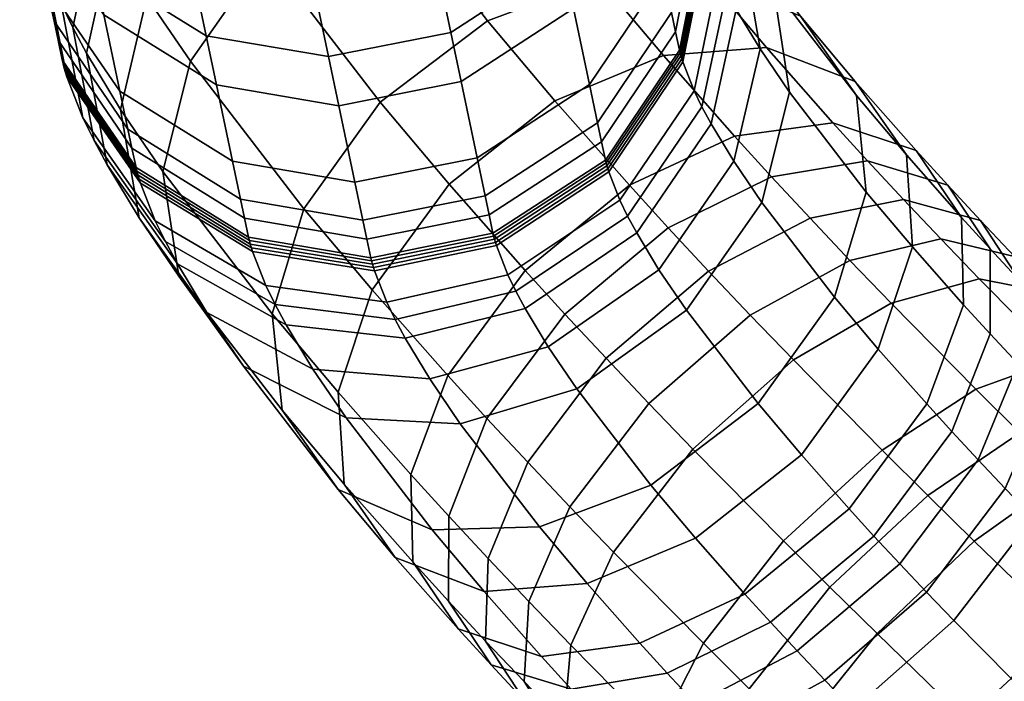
# Model space of a CAD drawing. Header units: millimetres. Extents: x 3220 to 3750, y -1010 to -478.
# Tile 77 of 219: x 3242 to 3266, y -613 to -597. Entities that reach past the tile are written whole.
import ezdxf

# ---------------------------------------------------------------- set-up
doc = ezdxf.new("R2010")
doc.units = ezdxf.units.MM
doc.header["$MEASUREMENT"] = 0
doc.layers.add('predefinito_01', color=7, linetype='Continuous', true_color=0x000000)

msp = doc.modelspace()

# ---------------------------------------------------------------- meshes
at = {"layer": 'predefinito_01'}
mesh = msp.add_polyface(dxfattribs=at)
corners = [(3259.311, -599.618, 435.577), (3260.201, -600.594, 436.519), (3262.51, -600.207, 434.646), (3261.677, -599.294, 433.766), (3262.215, -598.303, 429.513), (3263.677, -599.959, 431.299), (3264.771, -601.569, 428.703), (3263.443, -600.066, 427.081), (3260.077, -597.482, 431.812), (3257.598, -597.679, 433.486), (3260.893, -596.733, 427.557), (3262.241, -598.638, 425.304), (3258.63, -595.763, 429.671), (3256.05, -595.839, 431.195), (3260.246, -596.044, 421.322), (3262.48, -600.959, 423.42), (3260.635, -598.561, 419.74), (3258.697, -593.878, 423.175), (3256.226, -592.638, 424.874), (3259.925, -597.516, 417.761), (3259.965, -601.211, 418.508), (3259.292, -600.22, 416.632), (3259.478, -594.914, 419.182), (3257.851, -592.633, 420.819), (3259.352, -596.569, 415.689), (3258.748, -599.322, 414.667), (3258.858, -593.89, 416.941), (3257.168, -591.506, 418.352), (3259.118, -596.135, 414.623), (3258.526, -598.91, 413.656), (3258.605, -593.42, 415.787), (3258.92, -595.728, 413.539), (3258.339, -598.524, 412.628), (3258.391, -592.98, 414.615), (3258.632, -594.998, 411.325), (3258.066, -597.832, 410.529), (3258.08, -592.191, 412.221), (3258.608, -594.919, 411.059), (3258.043, -597.757, 410.276), (3258.053, -592.106, 411.932), (3258.585, -594.842, 410.792), (3258.021, -597.684, 410.024), (3258.029, -592.022, 411.644), (3258.565, -594.766, 410.525), (3258.002, -597.613, 409.77), (3258.007, -591.94, 411.355), (3258.548, -594.694, 410.262), (3257.986, -597.545, 409.523), (3257.988, -591.862, 411.068), (3258.453, -594.249, 408.591), (3257.892, -597.104, 407.866), (3257.892, -591.411, 409.376), (3258.356, -593.791, 406.862), (3257.795, -596.645, 406.135), (3257.796, -590.953, 407.647), (3258.164, -592.876, 403.413), (3257.603, -595.73, 402.687), (3257.603, -590.037, 404.197)]
mesh.append_faces([[corners[k] for k in face] for face in [(0, 1, 2, 3), (4, 5, 6, 7), (8, 3, 5, 4), (9, 0, 3, 8), (10, 4, 7, 11), (12, 8, 4, 10), (13, 9, 8, 12), (14, 11, 15, 16), (17, 10, 11, 14), (18, 12, 10, 17), (19, 16, 20, 21), (22, 14, 16, 19), (23, 17, 14, 22), (24, 19, 21, 25), (26, 22, 19, 24), (27, 23, 22, 26), (28, 24, 25, 29), (30, 26, 24, 28), (31, 28, 29, 32), (33, 30, 28, 31), (34, 31, 32, 35), (36, 33, 31, 34), (37, 34, 35, 38), (39, 36, 34, 37), (40, 37, 38, 41), (42, 39, 37, 40), (43, 40, 41, 44), (45, 42, 40, 43), (46, 43, 44, 47), (48, 45, 43, 46), (49, 46, 47, 50), (51, 48, 46, 49), (52, 49, 50, 53), (54, 51, 49, 52), (55, 52, 53, 56), (57, 54, 52, 55)]])
mesh = msp.add_polyface(dxfattribs=at)
corners = [(3254.99, -598.767, 434.489), (3256.784, -600.797, 436.678), (3259.311, -599.618, 435.577), (3257.598, -597.679, 433.486), (3253.369, -596.84, 432.089), (3256.05, -595.839, 431.195), (3250.787, -598.802, 432.203), (3252.444, -600.771, 434.655), (3250.675, -593.339, 426.715), (3253.477, -592.495, 426.062), (3248.034, -595.224, 426.711), (3253.477, -592.495, 426.062), (3256.05, -595.839, 431.195), (3258.63, -595.763, 429.671), (3256.226, -592.638, 424.874), (3249.638, -591.813, 423.826), (3252.487, -591.038, 423.304), (3255.3, -591.276, 422.295), (3258.697, -593.878, 423.175), (3257.851, -592.633, 420.819), (3256.89, -590.989, 417.083), (3257.168, -591.506, 418.352), (3258.858, -593.89, 416.941), (3258.605, -593.42, 415.787), (3256.654, -590.505, 415.792), (3258.391, -592.98, 414.615), (3258.066, -597.832, 410.529), (3258.339, -598.524, 412.628), (3256.554, -601.155, 411.975), (3256.286, -600.473, 409.907), (3258.043, -597.757, 410.276), (3256.263, -600.399, 409.658), (3258.021, -597.684, 410.024), (3256.242, -600.327, 409.409), (3258.002, -597.613, 409.77), (3256.223, -600.256, 409.159), (3257.986, -597.545, 409.523), (3256.207, -600.19, 408.916), (3257.892, -597.104, 407.866), (3256.113, -599.749, 407.263), (3257.795, -596.645, 406.135), (3256.017, -599.291, 405.532), (3255.824, -598.376, 402.084), (3253.308, -601.05, 405.217), (3253.116, -600.135, 401.768), (3257.603, -595.73, 402.687), (3252.731, -598.302, 394.859), (3250.176, -600.718, 401.777), (3249.791, -598.886, 394.868), (3255.439, -596.543, 395.175), (3257.219, -593.897, 395.778), (3257.779, -591.043, 396.504), (3258.164, -592.876, 403.413), (3252.483, -597.12, 390.405), (3249.543, -597.704, 390.414), (3255.191, -595.361, 390.721), (3256.97, -592.715, 391.323), (3252.235, -595.939, 385.952), (3249.295, -596.523, 385.961), (3254.943, -594.18, 386.267), (3256.722, -591.534, 386.87), (3251.987, -594.757, 381.496), (3249.046, -595.34, 381.505), (3254.695, -592.998, 381.811), (3256.474, -590.352, 382.414), (3251.739, -593.576, 377.042), (3248.798, -594.159, 377.051), (3254.447, -591.816, 377.358), (3254.199, -590.635, 372.904), (3251.491, -592.394, 372.588)]
mesh.append_faces([[corners[k] for k in face] for face in [(0, 1, 2, 3), (4, 0, 3, 5), (6, 7, 0, 4), (8, 4, 5, 9), (10, 6, 4, 8), (11, 12, 13, 14), (15, 8, 9, 16), (17, 14, 18, 19), (20, 21, 22, 23), (24, 20, 23, 25), (26, 27, 28, 29), (30, 26, 29, 31), (32, 30, 31, 33), (34, 32, 33, 35), (36, 34, 35, 37), (38, 36, 37, 39), (40, 38, 39, 41), (42, 41, 43, 44), (45, 40, 41, 42), (46, 44, 47, 48), (49, 42, 44, 46), (50, 45, 42, 49), (51, 52, 45, 50), (53, 46, 48, 54), (55, 49, 46, 53), (56, 50, 49, 55), (57, 53, 54, 58), (59, 55, 53, 57), (60, 56, 55, 59), (61, 57, 58, 62), (63, 59, 57, 61), (64, 60, 59, 63), (65, 61, 62, 66), (67, 63, 61, 65), (68, 67, 65, 69)]])
mesh = msp.add_polyface(dxfattribs=at)
corners = [(3246.226, -597.815, 425.972), (3248.953, -601.36, 431.413), (3250.787, -598.802, 432.203), (3248.034, -595.224, 426.711), (3245.177, -596.27, 423.048), (3246.975, -593.665, 423.759), (3244.543, -598.974, 421.919), (3245.556, -600.465, 424.741), (3243.726, -597.624, 418.962), (3244.329, -594.871, 419.984), (3244.219, -600.302, 417.711), (3244.99, -601.576, 420.498), (3243.392, -597.004, 417.441), (3243.983, -594.229, 418.408), (3243.905, -599.719, 416.276), (3243.109, -596.424, 415.895), (3243.69, -593.627, 416.806), (3243.638, -599.171, 414.819), (3243.252, -598.19, 411.842), (3242.699, -595.383, 412.737), (3245.019, -600.745, 410.906), (3245.375, -601.647, 413.641), (3243.219, -598.084, 411.484), (3242.664, -595.27, 412.357), (3244.989, -600.647, 410.576), (3243.189, -597.98, 411.125), (3242.632, -595.16, 411.977), (3244.961, -600.552, 410.247), (3243.161, -597.878, 410.766), (3242.603, -595.052, 411.596), (3244.936, -600.458, 409.917), (3243.137, -597.778, 410.4), (3242.578, -594.945, 411.205), (3244.914, -600.367, 409.583), (3243.037, -597.309, 408.639), (3242.476, -594.47, 409.423), (3244.815, -599.905, 407.851), (3242.941, -596.851, 406.914), (3242.38, -594.013, 407.699), (3244.719, -599.448, 406.125), (3242.748, -595.934, 403.458), (3242.187, -593.096, 404.242), (3244.527, -598.531, 402.671), (3247.235, -600.216, 402.074), (3247.427, -601.132, 405.525), (3244.142, -596.699, 395.763), (3242.363, -594.102, 396.551), (3246.85, -598.383, 395.165), (3249.791, -598.886, 394.868), (3250.176, -600.718, 401.777), (3243.894, -595.517, 391.309), (3242.115, -592.92, 392.097), (3246.602, -597.202, 390.711), (3249.543, -597.704, 390.414), (3246.354, -596.02, 386.258), (3243.646, -594.336, 386.855), (3249.295, -596.523, 385.961), (3249.046, -595.34, 381.505), (3246.106, -594.838, 381.802)]
mesh.append_faces([[corners[k] for k in face] for face in [(0, 1, 2, 3), (4, 0, 3, 5), (6, 7, 0, 4), (8, 6, 4, 9), (10, 11, 6, 8), (12, 8, 9, 13), (14, 10, 8, 12), (15, 12, 13, 16), (17, 14, 12, 15), (18, 17, 15, 19), (20, 21, 17, 18), (22, 18, 19, 23), (24, 20, 18, 22), (25, 22, 23, 26), (27, 24, 22, 25), (28, 25, 26, 29), (30, 27, 25, 28), (31, 28, 29, 32), (33, 30, 28, 31), (34, 31, 32, 35), (36, 33, 31, 34), (37, 34, 35, 38), (39, 36, 34, 37), (40, 37, 38, 41), (42, 39, 37, 40), (43, 44, 39, 42), (45, 42, 40, 46), (47, 43, 42, 45), (48, 49, 43, 47), (50, 45, 46, 51), (52, 47, 45, 50), (53, 48, 47, 52), (54, 52, 50, 55), (56, 53, 52, 54), (57, 56, 54, 58)]])
mesh = msp.add_polyface(dxfattribs=at)
corners = [(3248.953, -601.36, 431.413), (3250.595, -603.31, 433.842), (3252.444, -600.771, 434.655), (3250.787, -598.802, 432.203), (3248.188, -603.886, 429.991), (3249.772, -605.768, 432.335), (3248.426, -606.206, 428.108), (3249.92, -607.981, 430.318), (3249.775, -608.112, 425.855), (3251.147, -609.743, 427.886), (3245.556, -600.465, 424.741), (3246.226, -597.815, 425.972), (3245.945, -602.981, 423.158), (3247.495, -605.148, 421.306), (3249.966, -606.388, 419.607), (3252.038, -609.082, 423.741), (3244.99, -601.576, 420.498), (3244.543, -598.974, 421.919), (3246.617, -603.857, 418.86), (3249.168, -605.214, 417.384), (3245.908, -602.686, 416.299), (3244.219, -600.302, 417.711), (3248.524, -604.151, 415.057), (3251.39, -604.475, 414.237), (3251.981, -605.452, 416.376), (3245.62, -602.15, 414.981), (3243.905, -599.719, 416.276), (3248.261, -603.663, 413.859), (3251.148, -604.026, 413.137), (3245.375, -601.647, 413.641), (3243.638, -599.171, 414.819), (3248.039, -603.206, 412.641), (3250.944, -603.607, 412.018), (3247.716, -602.386, 410.154), (3245.019, -600.745, 410.906), (3250.647, -602.853, 409.733), (3247.688, -602.297, 409.855), (3244.989, -600.647, 410.576), (3250.622, -602.772, 409.458), (3247.663, -602.211, 409.556), (3244.961, -600.552, 410.247), (3250.599, -602.692, 409.183), (3247.64, -602.126, 409.256), (3244.936, -600.458, 409.917), (3250.578, -602.614, 408.907), (3247.621, -602.044, 408.956), (3244.914, -600.367, 409.583), (3250.56, -602.539, 408.635), (3247.524, -601.59, 407.253), (3244.815, -599.905, 407.851), (3250.464, -602.092, 406.956), (3247.427, -601.132, 405.525), (3244.719, -599.448, 406.125), (3250.368, -601.634, 405.227), (3250.176, -600.718, 401.777), (3247.235, -600.216, 402.074)]
mesh.append_faces([[corners[k] for k in face] for face in [(0, 1, 2, 3), (4, 5, 1, 0), (6, 7, 5, 4), (8, 9, 7, 6), (10, 4, 0, 11), (12, 6, 4, 10), (13, 8, 6, 12), (14, 15, 8, 13), (16, 12, 10, 17), (18, 13, 12, 16), (19, 14, 13, 18), (20, 18, 16, 21), (22, 19, 18, 20), (23, 24, 19, 22), (25, 20, 21, 26), (27, 22, 20, 25), (28, 23, 22, 27), (29, 25, 26, 30), (31, 27, 25, 29), (32, 28, 27, 31), (33, 31, 29, 34), (35, 32, 31, 33), (36, 33, 34, 37), (38, 35, 33, 36), (39, 36, 37, 40), (41, 38, 36, 39), (42, 39, 40, 43), (44, 41, 39, 42), (45, 42, 43, 46), (47, 44, 42, 45), (48, 45, 46, 49), (50, 47, 45, 48), (51, 48, 49, 52), (53, 50, 48, 51), (54, 53, 51, 55)]])
mesh = msp.add_polyface(dxfattribs=at)
corners = [(3260.486, -609.347, 442.036), (3261.601, -610.455, 442.669), (3263.959, -608.251, 442.335), (3262.863, -607.161, 441.713), (3260.725, -604.996, 440.282), (3265.118, -605.698, 440.387), (3263.074, -603.628, 439.019), (3258.304, -607.137, 440.576), (3256.4, -609.617, 439.707), (3258.561, -611.805, 441.154), (3259.689, -603.922, 439.468), (3262.085, -602.602, 438.242), (3257.246, -606.039, 439.744), (3255.351, -608.529, 438.883), (3262.085, -602.602, 438.242), (3263.074, -603.628, 439.019), (3265.195, -603.042, 436.983), (3264.27, -602.083, 436.256), (3258.686, -602.862, 438.595), (3261.127, -601.59, 437.408), (3256.22, -604.956, 438.852), (3261.127, -601.59, 437.408), (3263.375, -601.137, 435.477), (3257.716, -601.819, 437.664), (3260.201, -600.594, 436.519), (3255.229, -603.891, 437.9), (3262.51, -600.207, 434.646), (3265.228, -601.642, 432.861), (3264.437, -600.792, 432.103), (3260.201, -600.594, 436.519), (3256.784, -600.797, 436.678), (3259.311, -599.618, 435.577), (3254.277, -602.846, 436.893), (3263.932, -606.054, 424.979), (3264.538, -606.718, 425.619), (3262.662, -609.228, 424.776), (3262.066, -608.574, 424.145), (3261.677, -599.294, 433.766), (3263.677, -599.959, 431.299), (3260.918, -607.275, 422.744), (3259.559, -610.623, 424.36), (3258.372, -609.279, 422.91), (3262.768, -604.736, 423.557), (3263.59, -602.278, 425.064), (3264.818, -603.669, 426.563), (3257.299, -608.005, 421.323), (3255.764, -610.367, 423.913), (3254.618, -609.005, 422.217), (3259.881, -606.042, 421.208), (3261.715, -603.485, 421.999), (3262.48, -600.959, 423.42), (3262.241, -598.638, 425.304), (3263.443, -600.066, 427.081), (3258.157, -603.802, 417.769), (3255.516, -605.687, 417.766), (3259.965, -601.211, 418.508), (3260.635, -598.561, 419.74), (3257.493, -602.825, 415.921), (3254.83, -604.677, 415.854), (3259.292, -600.22, 416.632), (3256.958, -601.941, 413.985), (3254.276, -603.762, 413.852), (3258.748, -599.322, 414.667), (3258.526, -598.91, 413.656), (3256.739, -601.535, 412.988), (3258.339, -598.524, 412.628), (3256.554, -601.155, 411.975)]
mesh.append_faces([[corners[k] for k in face] for face in [(0, 1, 2, 3), (4, 3, 5, 6), (7, 0, 3, 4), (8, 9, 0, 7), (10, 4, 6, 11), (12, 7, 4, 10), (13, 8, 7, 12), (14, 15, 16, 17), (18, 10, 11, 19), (20, 12, 10, 18), (21, 14, 17, 22), (23, 18, 19, 24), (25, 20, 18, 23), (26, 22, 27, 28), (29, 21, 22, 26), (30, 23, 24, 31), (32, 25, 23, 30), (33, 34, 35, 36), (37, 26, 28, 38), (39, 36, 40, 41), (42, 33, 36, 39), (43, 44, 33, 42), (45, 41, 46, 47), (48, 39, 41, 45), (49, 42, 39, 48), (50, 43, 42, 49), (51, 52, 43, 50), (53, 48, 45, 54), (55, 49, 48, 53), (56, 50, 49, 55), (57, 53, 54, 58), (59, 55, 53, 57), (60, 57, 58, 61), (62, 59, 57, 60), (63, 62, 60, 64), (65, 63, 64, 66)]])
mesh = msp.add_polyface(dxfattribs=at)
corners = [(3254.335, -607.456, 437.999), (3255.351, -608.529, 438.883), (3257.246, -606.039, 439.744), (3256.22, -604.956, 438.852), (3253.382, -609.769, 436.347), (3254.362, -610.804, 437.2), (3253.354, -606.401, 437.057), (3255.229, -603.891, 437.9), (3252.435, -608.75, 435.438), (3252.41, -605.366, 436.059), (3254.277, -602.846, 436.893), (3251.524, -607.751, 434.475), (3251.571, -609.851, 432.335), (3252.43, -610.792, 433.243), (3252.444, -600.771, 434.655), (3256.784, -600.797, 436.678), (3254.99, -598.767, 434.489), (3250.595, -603.31, 433.842), (3249.772, -605.768, 432.335), (3249.92, -607.981, 430.318), (3252.038, -609.082, 423.741), (3253.285, -610.564, 425.587), (3251.147, -609.743, 427.886), (3249.775, -608.112, 425.855), (3252.714, -606.53, 418.418), (3254.618, -609.005, 422.217), (3249.966, -606.388, 419.607), (3255.516, -605.687, 417.766), (3257.299, -608.005, 421.323), (3251.981, -605.452, 416.376), (3249.168, -605.214, 417.384), (3254.83, -604.677, 415.854), (3254.276, -603.762, 413.852), (3251.39, -604.475, 414.237), (3254.05, -603.343, 412.821), (3251.148, -604.026, 413.137), (3256.739, -601.535, 412.988), (3256.958, -601.941, 413.985), (3253.859, -602.95, 411.774), (3250.944, -603.607, 412.018), (3256.554, -601.155, 411.975), (3253.581, -602.245, 409.635), (3250.647, -602.853, 409.733), (3256.286, -600.473, 409.907), (3253.557, -602.168, 409.377), (3250.622, -602.772, 409.458), (3256.263, -600.399, 409.658), (3253.535, -602.094, 409.12), (3250.599, -602.692, 409.183), (3256.242, -600.327, 409.409), (3253.516, -602.021, 408.862), (3250.578, -602.614, 408.907), (3256.223, -600.256, 409.159), (3253.499, -601.951, 408.609), (3250.56, -602.539, 408.635), (3256.207, -600.19, 408.916), (3253.405, -601.509, 406.947), (3250.464, -602.092, 406.956), (3256.113, -599.749, 407.263), (3253.308, -601.05, 405.217), (3250.368, -601.634, 405.227), (3256.017, -599.291, 405.532), (3253.116, -600.135, 401.768), (3250.176, -600.718, 401.777)]
mesh.append_faces([[corners[k] for k in face] for face in [(0, 1, 2, 3), (4, 5, 1, 0), (6, 0, 3, 7), (8, 4, 0, 6), (9, 6, 7, 10), (11, 8, 6, 9), (12, 13, 8, 11), (14, 10, 15, 16), (17, 9, 10, 14), (18, 11, 9, 17), (19, 12, 11, 18), (20, 21, 22, 23), (24, 25, 20, 26), (27, 28, 25, 24), (29, 24, 26, 30), (31, 27, 24, 29), (32, 31, 29, 33), (34, 32, 33, 35), (36, 37, 32, 34), (38, 34, 35, 39), (40, 36, 34, 38), (41, 38, 39, 42), (43, 40, 38, 41), (44, 41, 42, 45), (46, 43, 41, 44), (47, 44, 45, 48), (49, 46, 44, 47), (50, 47, 48, 51), (52, 49, 47, 50), (53, 50, 51, 54), (55, 52, 50, 53), (56, 53, 54, 57), (58, 55, 53, 56), (59, 56, 57, 60), (61, 58, 56, 59), (62, 59, 60, 63)]])
mesh = msp.add_polyface(dxfattribs=at)
corners = [(3270.489, -606.982, 436.399), (3272.467, -608.901, 437.218), (3272.786, -609.723, 434.096), (3270.976, -607.967, 433.345), (3269.113, -606.962, 439.337), (3271.26, -609.044, 440.227), (3267.247, -607.803, 441.528), (3269.528, -610.016, 442.473), (3263.959, -608.251, 442.335), (3265.078, -609.352, 442.9), (3267.247, -607.803, 441.528), (3266.172, -606.746, 440.985), (3270.122, -607.127, 432.914), (3270.564, -609.592, 430.861), (3269.771, -608.812, 430.46), (3269.557, -606.065, 435.928), (3268.101, -605.966, 438.826), (3266.172, -606.746, 440.985), (3262.863, -607.161, 441.713), (3265.118, -605.698, 440.387), (3268.991, -608.037, 430.017), (3268.631, -610.933, 428.675), (3267.89, -610.197, 428.255), (3269.283, -606.293, 432.438), (3268.641, -605.155, 435.408), (3267.108, -604.979, 438.263), (3265.118, -605.698, 440.387), (3267.518, -606.545, 429.031), (3266.492, -608.782, 427.319), (3267.691, -604.68, 431.373), (3266.891, -603.383, 434.237), (3265.195, -603.042, 436.983), (3263.074, -603.628, 439.019), (3266.808, -605.808, 428.474), (3265.819, -608.083, 426.791), (3266.923, -603.884, 430.77), (3266.046, -602.506, 433.573), (3264.27, -602.083, 436.256), (3265.167, -607.395, 426.224), (3263.925, -610.574, 425.93), (3263.283, -609.896, 425.371), (3266.121, -605.083, 427.876), (3266.18, -603.099, 430.123), (3265.228, -601.642, 432.861), (3263.375, -601.137, 435.477), (3264.538, -606.718, 425.619), (3262.662, -609.228, 424.776), (3265.457, -604.369, 427.238), (3265.462, -602.327, 429.433), (3264.437, -600.792, 432.103), (3264.818, -603.669, 426.563), (3263.932, -606.054, 424.979), (3264.771, -601.569, 428.703), (3263.677, -599.959, 431.299), (3263.443, -600.066, 427.081), (3263.59, -602.278, 425.064)]
mesh.append_faces([[corners[k] for k in face] for face in [(0, 1, 2, 3), (4, 5, 1, 0), (6, 7, 5, 4), (8, 9, 10, 11), (12, 3, 13, 14), (15, 0, 3, 12), (16, 4, 0, 15), (17, 6, 4, 16), (18, 8, 11, 19), (20, 14, 21, 22), (23, 12, 14, 20), (24, 15, 12, 23), (25, 16, 15, 24), (26, 17, 16, 25), (27, 20, 22, 28), (29, 23, 20, 27), (30, 24, 23, 29), (31, 25, 24, 30), (32, 26, 25, 31), (33, 27, 28, 34), (35, 29, 27, 33), (36, 30, 29, 35), (37, 31, 30, 36), (38, 34, 39, 40), (41, 33, 34, 38), (42, 35, 33, 41), (43, 36, 35, 42), (44, 37, 36, 43), (45, 38, 40, 46), (47, 41, 38, 45), (48, 42, 41, 47), (49, 43, 42, 48), (50, 47, 45, 51), (52, 48, 47, 50), (53, 49, 48, 52), (54, 52, 50, 55)]])
mesh = msp.add_polyface(dxfattribs=at)
corners = [(3276.015, -617.925, 430.661), (3277.75, -619.488, 430.621), (3275.642, -621.774, 429.695), (3273.939, -620.24, 429.734), (3272.397, -616.316, 445.082), (3274.937, -618.645, 445.288), (3276.719, -616.731, 443.821), (3274.279, -614.494, 443.624), (3270.181, -618.655, 445.462), (3272.764, -621.023, 445.671), (3272.262, -618.702, 429.598), (3271.766, -622.619, 430.117), (3270.046, -621.042, 429.977), (3274.307, -616.359, 430.523), (3275.75, -614.527, 432.406), (3277.55, -616.177, 432.552), (3269.897, -613.981, 444.613), (3271.877, -612.25, 443.173), (3267.639, -616.281, 444.985), (3265.625, -618.654, 444.066), (3268.137, -620.999, 444.537), (3264.271, -620.569, 442.199), (3266.693, -622.831, 442.653), (3270.611, -617.16, 429.288), (3268.353, -619.461, 429.66), (3272.625, -614.788, 430.207), (3273.979, -612.872, 432.074), (3274.651, -611.497, 434.651), (3276.558, -613.278, 435.009), (3274.503, -610.838, 437.825), (3276.586, -612.783, 438.216), (3273.47, -611.147, 440.886), (3275.731, -613.259, 441.31), (3271.877, -612.25, 443.173), (3274.279, -614.494, 443.624), (3267.453, -611.655, 443.884), (3269.528, -610.016, 442.473), (3265.153, -613.916, 444.244), (3266.698, -617.886, 429.167), (3266.373, -621.191, 431.1), (3264.622, -619.525, 430.578), (3268.997, -615.625, 428.807), (3270.98, -613.223, 429.717), (3272.247, -611.224, 431.558), (3272.786, -609.723, 434.096), (3272.467, -608.901, 437.218), (3271.26, -609.044, 440.227), (3269.528, -610.016, 442.473), (3265.078, -609.352, 442.9), (3267.247, -607.803, 441.528), (3267.429, -614.104, 428.157), (3265.09, -616.326, 428.501), (3269.383, -611.674, 429.055), (3270.564, -609.592, 430.861), (3270.976, -607.967, 433.345), (3268.631, -610.933, 428.675), (3266.691, -613.377, 427.784), (3269.771, -608.812, 430.46), (3267.89, -610.197, 428.255), (3265.964, -612.655, 427.372), (3266.492, -608.782, 427.319), (3264.588, -611.262, 426.451)]
mesh.append_faces([[corners[k] for k in face] for face in [(0, 1, 2, 3), (4, 5, 6, 7), (8, 9, 5, 4), (10, 3, 11, 12), (13, 0, 3, 10), (14, 15, 0, 13), (16, 4, 7, 17), (18, 8, 4, 16), (19, 20, 8, 18), (21, 22, 20, 19), (23, 10, 12, 24), (25, 13, 10, 23), (26, 14, 13, 25), (27, 28, 14, 26), (29, 30, 28, 27), (31, 32, 30, 29), (33, 34, 32, 31), (35, 16, 17, 36), (37, 18, 16, 35), (38, 24, 39, 40), (41, 23, 24, 38), (42, 25, 23, 41), (43, 26, 25, 42), (44, 27, 26, 43), (45, 29, 27, 44), (46, 31, 29, 45), (47, 33, 31, 46), (48, 35, 36, 49), (50, 41, 38, 51), (52, 42, 41, 50), (53, 43, 42, 52), (54, 44, 43, 53), (55, 52, 50, 56), (57, 53, 52, 55), (58, 55, 56, 59), (60, 58, 59, 61)]])
mesh = msp.add_polyface(dxfattribs=at)
corners = [(3258.521, -615.02, 439.993), (3259.604, -616.086, 440.54), (3260.785, -614.004, 442.346), (3259.661, -612.899, 441.778), (3258.169, -616.705, 437.539), (3259.192, -617.712, 438.056), (3258.735, -617.767, 434.525), (3259.679, -618.696, 435.002), (3257.459, -613.965, 439.391), (3258.561, -611.805, 441.154), (3257.167, -615.709, 436.97), (3257.81, -616.847, 434), (3259.343, -617.023, 431.146), (3260.191, -617.866, 431.627), (3255.374, -611.854, 437.995), (3256.4, -609.617, 439.707), (3255.201, -613.718, 435.654), (3256.001, -615.016, 432.789), (3257.697, -615.356, 430.044), (3259.818, -614.77, 428.008), (3261.333, -616.304, 429.021), (3254.362, -610.804, 437.2), (3255.351, -608.529, 438.883), (3254.247, -612.728, 434.905), (3255.125, -614.106, 432.101), (3256.9, -614.529, 429.418), (3259.085, -614.011, 427.432), (3253.323, -611.752, 434.1), (3253.382, -609.769, 436.347), (3254.275, -613.209, 431.362), (3256.128, -613.714, 428.746), (3258.376, -613.262, 426.815), (3252.43, -610.792, 433.243), (3252.435, -608.75, 435.438), (3253.455, -612.327, 430.574), (3255.382, -612.912, 428.03), (3257.691, -612.525, 426.157), (3260.176, -611.299, 425.012), (3260.817, -611.989, 425.628), (3252.665, -611.461, 429.739), (3251.571, -609.851, 432.335), (3254.665, -612.126, 427.272), (3257.032, -611.802, 425.46), (3259.559, -610.623, 424.36), (3251.147, -609.743, 427.886), (3249.92, -607.981, 430.318), (3253.285, -610.564, 425.587), (3255.764, -610.367, 423.913), (3258.372, -609.279, 422.91), (3254.618, -609.005, 422.217), (3252.038, -609.082, 423.741)]
mesh.append_faces([[corners[k] for k in face] for face in [(0, 1, 2, 3), (4, 5, 1, 0), (6, 7, 5, 4), (8, 0, 3, 9), (10, 4, 0, 8), (11, 6, 4, 10), (12, 13, 6, 11), (14, 8, 9, 15), (16, 10, 8, 14), (17, 11, 10, 16), (18, 12, 11, 17), (19, 20, 12, 18), (21, 14, 15, 22), (23, 16, 14, 21), (24, 17, 16, 23), (25, 18, 17, 24), (26, 19, 18, 25), (27, 23, 21, 28), (29, 24, 23, 27), (30, 25, 24, 29), (31, 26, 25, 30), (32, 27, 28, 33), (34, 29, 27, 32), (35, 30, 29, 34), (36, 31, 30, 35), (37, 38, 31, 36), (39, 34, 32, 40), (41, 35, 34, 39), (42, 36, 35, 41), (43, 37, 36, 42), (44, 39, 40, 45), (46, 41, 39, 44), (47, 42, 41, 46), (48, 43, 42, 47), (49, 47, 46, 50)]])
mesh = msp.add_polyface(dxfattribs=at)
corners = [(3263.599, -621.945, 439.622), (3265.886, -624.08, 440.05), (3266.693, -622.831, 442.653), (3264.271, -620.569, 442.199), (3263.747, -622.603, 436.448), (3265.858, -624.574, 436.843), (3264.78, -622.294, 433.387), (3266.712, -624.099, 433.749), (3263.17, -616.317, 443.334), (3265.625, -618.654, 444.066), (3267.639, -616.281, 444.985), (3265.153, -613.916, 444.244), (3261.904, -618.316, 441.493), (3261.364, -619.818, 438.955), (3261.684, -620.64, 435.833), (3262.891, -620.496, 432.824), (3264.622, -619.525, 430.578), (3266.373, -621.191, 431.1), (3262.738, -611.574, 443.243), (3267.453, -611.655, 443.884), (3265.078, -609.352, 442.9), (3260.785, -614.004, 442.346), (3259.604, -616.086, 440.54), (3259.192, -617.712, 438.056), (3259.679, -618.696, 435.002), (3261.055, -618.717, 432.064), (3262.921, -617.875, 429.873), (3265.09, -616.326, 428.501), (3266.698, -617.886, 429.167), (3261.601, -610.455, 442.669), (3263.959, -608.251, 442.335), (3259.661, -612.899, 441.778), (3260.191, -617.866, 431.627), (3258.735, -617.767, 434.525), (3262.119, -617.086, 429.468), (3264.333, -615.581, 428.118), (3266.691, -613.377, 427.784), (3267.429, -614.104, 428.157), (3258.561, -611.805, 441.154), (3260.486, -609.347, 442.036), (3261.333, -616.304, 429.021), (3259.343, -617.023, 431.146), (3263.588, -614.841, 427.695), (3265.964, -612.655, 427.372), (3262.167, -613.402, 426.745), (3259.818, -614.77, 428.008), (3264.588, -611.262, 426.451), (3261.481, -612.691, 426.206), (3259.085, -614.011, 427.432), (3263.925, -610.574, 425.93), (3265.819, -608.083, 426.791), (3266.492, -608.782, 427.319), (3260.817, -611.989, 425.628), (3258.376, -613.262, 426.815), (3263.283, -609.896, 425.371), (3262.662, -609.228, 424.776), (3260.176, -611.299, 425.012), (3262.066, -608.574, 424.145), (3259.559, -610.623, 424.36)]
mesh.append_faces([[corners[k] for k in face] for face in [(0, 1, 2, 3), (4, 5, 1, 0), (6, 7, 5, 4), (8, 9, 10, 11), (12, 3, 9, 8), (13, 0, 3, 12), (14, 4, 0, 13), (15, 6, 4, 14), (16, 17, 6, 15), (18, 11, 19, 20), (21, 8, 11, 18), (22, 12, 8, 21), (23, 13, 12, 22), (24, 14, 13, 23), (25, 15, 14, 24), (26, 16, 15, 25), (27, 28, 16, 26), (29, 18, 20, 30), (31, 21, 18, 29), (32, 25, 24, 33), (34, 26, 25, 32), (35, 27, 26, 34), (36, 37, 27, 35), (38, 31, 29, 39), (40, 34, 32, 41), (42, 35, 34, 40), (43, 36, 35, 42), (44, 42, 40, 45), (46, 43, 42, 44), (47, 44, 45, 48), (49, 46, 44, 47), (50, 51, 46, 49), (52, 47, 48, 53), (54, 49, 47, 52), (55, 54, 52, 56), (57, 55, 56, 58)]])

doc.saveas('drawing.dxf')
